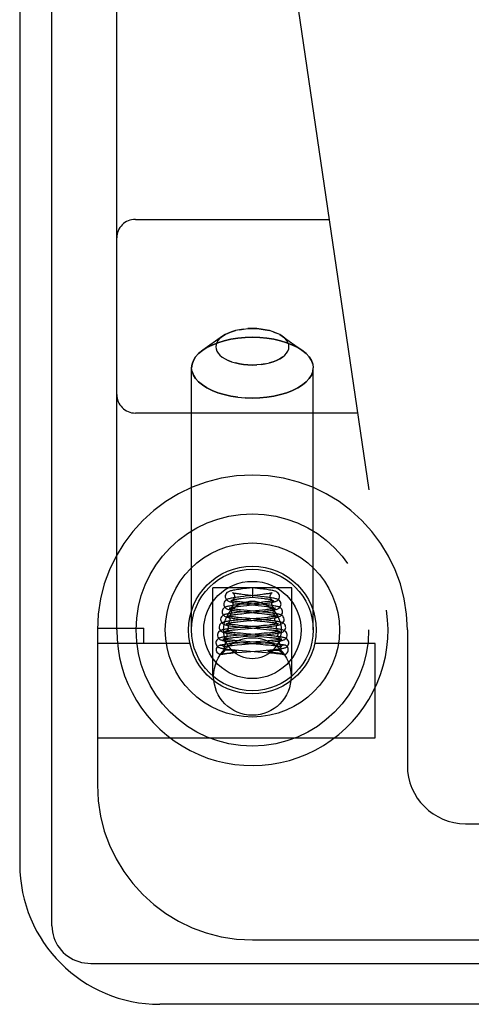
# Model space of a CAD drawing. Header units: inches. Extents: x 0 to 193, y 0 to 125.
# Tile 172 of 256: x 28.858 to 29.587, y 105.366 to 106.954. Entities that reach past the tile are written whole.
import ezdxf

# ---------------------------------------------------------------- set-up
doc = ezdxf.new("R2010")
doc.units = ezdxf.units.IN
doc.header["$LTSCALE"] = 10.635988
doc.header["$MEASUREMENT"] = 0
doc.linetypes.add('HIDDEN', pattern=[0.2, 0.1, -0.1])
doc.layers.get('0').update_dxf_attribs({"linetype": 'CONTINUOUS'})
doc.layers.add('LEFTHAND_DOOR_ASSEMBLY', color=7, linetype='CONTINUOUS')

msp = doc.modelspace()

# ---------------------------------------------------------------- linework, layer by layer
at = {"color": 7, "linetype": 'Continuous'}
for p, q in [((28.9104, 105.4919), (28.9104, 117.2515)), ((28.9729, 105.4315), (30.5742, 105.4315))]:
    msp.add_line(p, q, dxfattribs=at)
at = {"color": 3, "linetype": 'Continuous'}
for p, q in [((28.8584, 117.1395), (28.8584, 105.5915)), ((30.5564, 105.3655), (29.0844, 105.3655))]:
    msp.add_line(p, q, dxfattribs=at)
at = {"color": 7, "linetype": 'Continuous'}
msp.add_lwpolyline([(28.9104, 105.4919), (28.9106, 105.4871), (28.9111, 105.4824), (28.9121, 105.4778), (28.9134, 105.4732), (28.9151, 105.4688), (28.9172, 105.4645), (28.9196, 105.4603), (28.9223, 105.4564), (28.9253, 105.4527), (28.9287, 105.4492), (28.9323, 105.446), (28.9361, 105.443), (28.9402, 105.4404), (28.9445, 105.4381), (28.949, 105.4361), (28.9536, 105.4345), (28.9583, 105.4332), (28.9631, 105.4323), (28.968, 105.4317), (28.9729, 105.4315)], dxfattribs=at)
at = {"color": 3, "linetype": 'Continuous'}
msp.add_arc((29.0844, 105.5915), 0.226, 180, 270, dxfattribs=at)
at = {"layer": 'LEFTHAND_DOOR_ASSEMBLY', "color": 8, "linetype": 'HIDDEN'}
for p, q in [((29.0149, 105.9695), (29.0149, 107.6864)), ((29.2668, 107.2482), (29.45, 106.0013)), ((29.0449, 106.632), (29.3574, 106.632)), ((29.2336, 106.4559), (29.2265, 106.4557)), ((29.1854, 106.4435), (29.1536, 106.4209)), ((29.1814, 106.4401), (29.1854, 106.4435)), ((29.2671, 106.4507), (29.2727, 106.4485)), ((29.2778, 106.446), (29.2818, 106.4435)), ((29.2818, 106.4435), (29.3136, 106.4209)), ((29.1468, 106.4154), (29.1536, 106.4209)), ((29.1356, 105.9695), (29.1356, 106.3927)), ((29.2001, 106.4022), (29.1945, 106.4043)), ((29.2336, 106.3969), (29.2408, 106.3972)), ((29.3316, 105.9695), (29.3316, 106.3927)), ((29.2336, 106.3437), (29.2218, 106.344)), ((29.4033, 106.3195), (29.0449, 106.3195)), ((29.1701, 105.8946), (29.1701, 106.0375)), ((29.2971, 106.0375), (29.1701, 106.0375)), ((29.2242, 106.0364), (29.2179, 106.0357)), ((29.2336, 106.0375), (29.2242, 106.0364)), ((29.2336, 106.0375), (29.2336, 106.0226)), ((29.2455, 106.0361), (29.2336, 106.0375)), ((29.2971, 105.8946), (29.2971, 106.0375)), ((29.2153, 106.0204), (29.2192, 106.0209)), ((29.2192, 106.0209), (29.2236, 106.0214)), ((29.227, 106.0257), (29.2219, 106.0263)), ((29.2278, 106.0131), (29.2226, 106.0136)), ((29.2236, 106.0214), (29.2336, 106.0226)), ((29.247, 106.0236), (29.227, 106.0257)), ((29.2453, 106.0113), (29.2278, 106.0131)), ((29.2336, 106.0226), (29.2428, 106.0215)), ((29.2459, 106.0263), (29.2412, 106.0258)), ((29.2479, 106.014), (29.2436, 106.0135)), ((29.2502, 106.0269), (29.2459, 106.0263)), ((29.2141, 105.9981), (29.2088, 105.9976)), ((29.2187, 106.011), (29.2135, 106.0104)), ((29.22, 105.9987), (29.2141, 105.9981)), ((29.2148, 106.008), (29.2194, 106.0085)), ((29.2168, 105.9958), (29.2236, 105.9966)), ((29.2194, 106.0085), (29.2245, 106.0091)), ((29.2253, 106.0008), (29.2196, 106.0014)), ((29.2199, 105.999), (29.2282, 105.9981)), ((29.2446, 106.0011), (29.22, 105.9987)), ((29.2236, 105.9966), (29.2448, 105.9987)), ((29.2249, 106.011), (29.2429, 106.0091)), ((29.2282, 105.9981), (29.2416, 105.9968)), ((29.2416, 105.9968), (29.2488, 105.996)), ((29.2429, 106.0091), (29.2481, 106.0085)), ((29.2499, 106.0016), (29.2446, 106.0011)), ((29.2448, 105.9987), (29.2503, 105.9993)), ((29.2488, 105.996), (29.2531, 105.9956)), ((29.2548, 106.0021), (29.2499, 106.0016)), ((29.2103, 105.9854), (29.205, 105.9848)), ((29.2159, 105.9859), (29.2103, 105.9854)), ((29.2104, 105.9828), (29.2147, 105.9832)), ((29.2147, 105.9832), (29.2194, 105.9837)), ((29.2508, 105.986), (29.2241, 105.9884)), ((29.2483, 105.9888), (29.24, 105.9881)), ((29.2409, 105.9858), (29.2494, 105.9866)), ((29.2464, 105.9839), (29.2489, 105.9836)), ((29.2533, 105.9893), (29.2483, 105.9888)), ((29.2489, 105.9836), (29.2535, 105.9831)), ((29.2494, 105.9866), (29.2548, 105.9872)), ((29.2578, 105.9898), (29.2533, 105.9893)), ((28.9836, 105.9725), (29.0586, 105.9725)), ((28.9836, 105.9695), (28.9836, 105.7195)), ((29.0586, 105.9475), (29.0586, 105.9725)), ((29.2098, 105.9729), (29.2045, 105.9724)), ((29.2059, 105.9699), (29.2101, 105.9704)), ((29.2155, 105.9735), (29.2098, 105.9729)), ((29.2101, 105.9704), (29.2146, 105.9708)), ((29.2236, 105.9633), (29.2144, 105.9641)), ((29.2146, 105.9708), (29.2222, 105.9715)), ((29.2259, 105.9757), (29.2175, 105.9764)), ((29.2256, 105.9733), (29.2465, 105.9714)), ((29.2508, 105.9735), (29.2259, 105.9757)), ((29.2517, 105.9766), (29.2442, 105.9759)), ((29.2529, 105.9641), (29.2443, 105.9634)), ((29.2455, 105.9736), (29.2516, 105.9742)), ((29.2465, 105.9714), (29.2517, 105.9709)), ((29.2569, 105.973), (29.2508, 105.9735)), ((29.2516, 105.9742), (29.2574, 105.9748)), ((29.2563, 105.977), (29.2517, 105.9766)), ((29.2517, 105.9709), (29.2564, 105.9705)), ((29.2581, 105.9646), (29.2529, 105.9641)), ((29.2605, 105.9774), (29.2563, 105.977)), ((29.2627, 105.965), (29.2581, 105.9646)), ((29.4836, 105.9695), (29.4836, 105.7508)), ((29.2041, 105.9477), (29.1985, 105.9472)), ((29.2032, 105.96), (29.1987, 105.9595)), ((29.2029, 105.9573), (29.2069, 105.9577)), ((29.2082, 105.9604), (29.2032, 105.96)), ((29.21, 105.9482), (29.2041, 105.9477)), ((29.2101, 105.9519), (29.2055, 105.9523)), ((29.2069, 105.9577), (29.2114, 105.9581)), ((29.2165, 105.9611), (29.2082, 105.9604)), ((29.2193, 105.9489), (29.21, 105.9482)), ((29.2152, 105.9514), (29.2101, 105.9519)), ((29.2114, 105.9581), (29.2189, 105.9588)), ((29.2133, 105.9492), (29.2195, 105.9487)), ((29.2138, 105.9618), (29.2199, 105.9612)), ((29.2233, 105.9508), (29.2152, 105.9514)), ((29.2195, 105.9487), (29.2468, 105.9465)), ((29.2199, 105.9612), (29.244, 105.9592)), ((29.254, 105.9484), (29.2233, 105.9508)), ((29.2526, 105.961), (29.2236, 105.9633)), ((29.2393, 105.948), (29.2517, 105.949)), ((29.244, 105.9592), (29.2519, 105.9585)), ((29.2543, 105.9516), (29.2464, 105.951)), ((29.2484, 105.9613), (29.2546, 105.9619)), ((29.2517, 105.949), (29.2576, 105.9496)), ((29.2519, 105.9585), (29.2567, 105.9581)), ((29.2582, 105.9605), (29.2526, 105.961)), ((29.2602, 105.9479), (29.254, 105.9484)), ((29.2591, 105.952), (29.2543, 105.9516)), ((29.2546, 105.9619), (29.2605, 105.9625)), ((29.2567, 105.9581), (29.2611, 105.9576)), ((29.2576, 105.9496), (29.2632, 105.9501)), ((29.2634, 105.9524), (29.2591, 105.952)), ((29.2673, 105.9528), (29.2634, 105.9524)), ((29.133, 105.9475), (28.9836, 105.9475)), ((29.1899, 105.9375), (29.1898, 105.9368)), ((29.1911, 105.9317), (29.1929, 105.932)), ((29.1923, 105.9368), (29.1913, 105.9368)), ((29.1933, 105.9369), (29.1923, 105.9368)), ((29.1929, 105.932), (29.1975, 105.9328)), ((29.1943, 105.9368), (29.1933, 105.9369)), ((29.1954, 105.9368), (29.1943, 105.9368)), ((29.1964, 105.9368), (29.1954, 105.9368)), ((29.1975, 105.9328), (29.1997, 105.9331)), ((29.1987, 105.9368), (29.1978, 105.9368)), ((29.1996, 105.9367), (29.1987, 105.9368)), ((29.2003, 105.9367), (29.1996, 105.9367)), ((29.1997, 105.9331), (29.2008, 105.9333)), ((29.2011, 105.9367), (29.2003, 105.9367)), ((29.2008, 105.9447), (29.2048, 105.9451)), ((29.2008, 105.9333), (29.2018, 105.9335)), ((29.2017, 105.9366), (29.2011, 105.9367)), ((29.2023, 105.9366), (29.2017, 105.9366)), ((29.2018, 105.9335), (29.2025, 105.9336)), ((29.202, 105.9325), (29.2092, 105.9332)), ((29.2029, 105.9365), (29.2023, 105.9366)), ((29.2025, 105.9336), (29.2031, 105.9338)), ((29.2034, 105.9365), (29.2029, 105.9365)), ((29.2031, 105.9338), (29.2038, 105.9339)), ((29.2039, 105.9365), (29.2034, 105.9365)), ((29.2048, 105.9451), (29.2092, 105.9455)), ((29.2059, 105.9373), (29.2115, 105.9368)), ((29.2092, 105.9455), (29.2165, 105.9462)), ((29.2092, 105.9332), (29.2167, 105.9338)), ((29.2115, 105.9368), (29.2176, 105.9363)), ((29.2165, 105.9462), (29.2274, 105.9471)), ((29.2167, 105.9338), (29.246, 105.936)), ((29.2176, 105.9363), (29.2489, 105.9339)), ((29.246, 105.936), (29.2557, 105.9368)), ((29.2468, 105.9465), (29.2547, 105.9458)), ((29.2489, 105.9339), (29.2561, 105.9333)), ((29.2547, 105.9458), (29.2595, 105.9454)), ((29.2557, 105.9368), (29.2616, 105.9373)), ((29.2616, 105.9373), (29.2668, 105.9378)), ((29.2622, 105.9363), (29.2626, 105.9364)), ((29.2626, 105.9364), (29.263, 105.9364)), ((29.263, 105.9364), (29.2634, 105.9365)), ((29.2634, 105.9365), (29.2638, 105.9365)), ((29.2638, 105.9365), (29.2643, 105.9365)), ((29.2643, 105.9365), (29.2649, 105.9366)), ((29.2651, 105.9336), (29.2644, 105.9337)), ((29.2649, 105.9366), (29.2655, 105.9366)), ((29.2658, 105.9334), (29.2651, 105.9336)), ((29.2655, 105.9366), (29.2662, 105.9367)), ((29.2668, 105.9333), (29.2658, 105.9334)), ((29.268, 105.9331), (29.2668, 105.9333)), ((29.2673, 105.9367), (29.2681, 105.9367)), ((29.2744, 105.932), (29.268, 105.9331)), ((29.2681, 105.9367), (29.269, 105.9368)), ((29.269, 105.9368), (29.2699, 105.9368)), ((29.2699, 105.9368), (29.2709, 105.9368)), ((29.2709, 105.9368), (29.2719, 105.9368)), ((29.2719, 105.9368), (29.2729, 105.9368)), ((29.2729, 105.9368), (29.2739, 105.9369)), ((29.2739, 105.9369), (29.275, 105.9368)), ((29.275, 105.9319), (29.2744, 105.932)), ((29.2762, 105.9317), (29.275, 105.9319)), ((29.2774, 105.9375), (29.2774, 105.9368)), ((29.4316, 105.9475), (29.3342, 105.9475)), ((29.4316, 105.7955), (29.4316, 105.9475)), ((29.185, 105.9304), (29.1845, 105.9303)), ((29.1899, 105.9314), (29.1911, 105.9317)), ((29.2823, 105.9304), (29.2828, 105.9303)), ((28.9836, 105.7955), (29.4316, 105.7955)), ((29.5774, 105.657), (30.2324, 105.657)), ((29.2336, 105.4695), (30.3599, 105.4695))]:
    msp.add_line(p, q, dxfattribs=at)
for points in [[(29.2127, 106.454), (29.2195, 106.4551), (29.2265, 106.4557), (29.2336, 106.4559)], [(29.2818, 106.4435), (29.2778, 106.446), (29.2727, 106.4485), (29.2671, 106.4507), (29.261, 106.4526), (29.2545, 106.454), (29.2477, 106.4551), (29.2408, 106.4557), (29.2336, 106.4559)], [(29.2336, 106.4559), (29.2408, 106.4557), (29.2477, 106.4551), (29.2545, 106.454), (29.261, 106.4526)], [(29.1536, 106.4209), (29.1603, 106.4251), (29.1686, 106.4293), (29.1779, 106.433), (29.1881, 106.436), (29.1989, 106.4385), (29.2102, 106.4402), (29.2218, 106.4413), (29.2336, 106.4417)], [(29.2336, 106.4417), (29.2218, 106.4413), (29.2102, 106.4402), (29.1989, 106.4385), (29.1881, 106.436), (29.1779, 106.433), (29.1686, 106.4293), (29.1603, 106.4251), (29.1536, 106.4209)], [(29.1854, 106.4435), (29.1814, 106.4401), (29.1785, 106.4369), (29.1763, 106.4335), (29.175, 106.43), (29.1746, 106.4264), (29.1751, 106.4229), (29.1763, 106.4194), (29.1785, 106.416), (29.1814, 106.4127), (29.1851, 106.4097), (29.1895, 106.4069), (29.1945, 106.4043), (29.2001, 106.4022), (29.2062, 106.4003), (29.2127, 106.3988), (29.2195, 106.3978), (29.2265, 106.3972), (29.2336, 106.3969)], [(29.2195, 106.4551), (29.2127, 106.454), (29.2062, 106.4526), (29.2001, 106.4507), (29.1945, 106.4485), (29.1895, 106.446), (29.1854, 106.4435)], [(29.1854, 106.4435), (29.1895, 106.446), (29.1945, 106.4485), (29.2001, 106.4507), (29.2062, 106.4526)], [(29.3136, 106.4209), (29.307, 106.4251), (29.2986, 106.4293), (29.2893, 106.433), (29.2792, 106.436), (29.2684, 106.4385), (29.2571, 106.4402), (29.2454, 106.4413), (29.2336, 106.4417)], [(29.2336, 106.4417), (29.2454, 106.4413), (29.2571, 106.4402), (29.2684, 106.4385), (29.2792, 106.436), (29.2893, 106.433), (29.2986, 106.4293), (29.307, 106.4251), (29.3136, 106.4209)], [(29.2477, 106.3978), (29.2545, 106.3988), (29.261, 106.4003), (29.2671, 106.4022), (29.2727, 106.4043), (29.2778, 106.4069), (29.2822, 106.4097), (29.2859, 106.4127), (29.2888, 106.416), (29.2909, 106.4194), (29.2922, 106.4229), (29.2926, 106.4264), (29.2922, 106.43), (29.2909, 106.4335), (29.2888, 106.4369), (29.2858, 106.4401), (29.2818, 106.4435)], [(29.1536, 106.4209), (29.1468, 106.4154), (29.142, 106.41), (29.1385, 106.4044), (29.1363, 106.3986), (29.1356, 106.3927)], [(29.1356, 106.3927), (29.1363, 106.3986), (29.1385, 106.4044), (29.142, 106.41)], [(29.2822, 106.4097), (29.2778, 106.4069), (29.2727, 106.4043), (29.2671, 106.4022), (29.261, 106.4003)], [(29.3309, 106.3986), (29.3288, 106.4044), (29.3253, 106.41), (29.3204, 106.4154), (29.3136, 106.4209)], [(29.3136, 106.4209), (29.3204, 106.4154), (29.3253, 106.41), (29.3288, 106.4044), (29.3309, 106.3986), (29.3316, 106.3927)], [(29.2102, 106.3451), (29.1989, 106.3468), (29.1881, 106.3493), (29.1779, 106.3523), (29.1686, 106.356), (29.1603, 106.3602), (29.153, 106.3648), (29.1468, 106.3699), (29.142, 106.3753), (29.1385, 106.3809), (29.1363, 106.3867), (29.1356, 106.3927)], [(29.2336, 106.3969), (29.2265, 106.3972), (29.2195, 106.3978), (29.2127, 106.3988), (29.2062, 106.4003)], [(29.2545, 106.3988), (29.2477, 106.3978), (29.2408, 106.3972), (29.2336, 106.3969)], [(29.2336, 106.3437), (29.2454, 106.344), (29.2571, 106.3451), (29.2684, 106.3468), (29.2792, 106.3493), (29.2893, 106.3523), (29.2986, 106.356), (29.307, 106.3602), (29.3143, 106.3648), (29.3204, 106.3699), (29.3253, 106.3753), (29.3288, 106.3809), (29.3309, 106.3867), (29.3316, 106.3927)], [(29.1363, 106.3867), (29.1385, 106.3809), (29.142, 106.3753), (29.1468, 106.3699), (29.153, 106.3648), (29.1603, 106.3602), (29.1686, 106.356), (29.1779, 106.3523), (29.1881, 106.3493), (29.1989, 106.3468), (29.2102, 106.3451), (29.2218, 106.344), (29.2336, 106.3437)], [(29.3309, 106.3867), (29.3288, 106.3809), (29.3253, 106.3753), (29.3204, 106.3699), (29.3143, 106.3648), (29.307, 106.3602), (29.2986, 106.356), (29.2893, 106.3523), (29.2792, 106.3493), (29.2684, 106.3468), (29.2571, 106.3451), (29.2454, 106.344), (29.2336, 106.3437)], [(29.2179, 106.0357), (29.215, 106.0353), (29.2123, 106.035), (29.2098, 106.0346), (29.2074, 106.0343), (29.2053, 106.0339), (29.2034, 106.0336), (29.2016, 106.0333), (29.2, 106.0329), (29.1986, 106.0326), (29.1973, 106.0322), (29.1961, 106.0318), (29.1949, 106.0313), (29.1938, 106.0306), (29.1927, 106.0298), (29.1915, 106.0285), (29.1906, 106.0269), (29.19, 106.0251), (29.1899, 106.0237)], [(29.2017, 106.0294), (29.2016, 106.0295), (29.2016, 106.0295), (29.202, 106.0292), (29.2026, 106.0287), (29.2035, 106.0278), (29.2043, 106.0264), (29.2047, 106.0249), (29.2049, 106.0237)], [(29.2219, 106.0263), (29.2172, 106.0268), (29.215, 106.0271), (29.213, 106.0274), (29.2111, 106.0276), (29.2093, 106.0279), (29.2077, 106.0282), (29.2063, 106.0284), (29.205, 106.0286), (29.2039, 106.0289), (29.203, 106.0291), (29.2023, 106.0293), (29.2018, 106.0294), (29.2017, 106.0294)], [(29.2774, 106.0237), (29.2772, 106.0252), (29.2766, 106.027), (29.2756, 106.0286), (29.2745, 106.0299), (29.2733, 106.0307), (29.2721, 106.0314), (29.2709, 106.0319), (29.2697, 106.0323), (29.2684, 106.0326), (29.2669, 106.033), (29.2653, 106.0333), (29.2635, 106.0337), (29.2615, 106.034), (29.2593, 106.0344), (29.2569, 106.0347), (29.2543, 106.0351), (29.2515, 106.0354), (29.2455, 106.0361)], [(29.2655, 106.0294), (29.2656, 106.0294), (29.2657, 106.0295), (29.2655, 106.0294), (29.2651, 106.0293), (29.2645, 106.0291), (29.2637, 106.029), (29.2628, 106.0288), (29.2617, 106.0285), (29.2605, 106.0283), (29.2591, 106.0281), (29.2576, 106.0279), (29.2559, 106.0276), (29.2541, 106.0274), (29.2522, 106.0271), (29.2502, 106.0269)], [(29.2624, 106.0237), (29.2625, 106.0248), (29.2629, 106.0263), (29.2637, 106.0277), (29.2645, 106.0287), (29.2652, 106.0292), (29.2655, 106.0294)], [(29.2145, 106.0229), (29.212, 106.0226), (29.2095, 106.0223), (29.2072, 106.022), (29.205, 106.0217), (29.2029, 106.0214), (29.201, 106.021), (29.1992, 106.0207), (29.1976, 106.0204), (29.1962, 106.02), (29.1949, 106.0197), (29.1937, 106.0193), (29.1925, 106.0188), (29.1913, 106.0181), (29.1902, 106.0173), (29.189, 106.016), (29.188, 106.0144), (29.1875, 106.0125), (29.1874, 106.0112)], [(29.1874, 106.0112), (29.1875, 106.0097), (29.1881, 106.0079), (29.1891, 106.0063), (29.1902, 106.0051), (29.1914, 106.0042), (29.1926, 106.0036), (29.1937, 106.0031), (29.195, 106.0027), (29.1962, 106.0024), (29.1976, 106.002), (29.1992, 106.0017), (29.2009, 106.0014), (29.2028, 106.0011), (29.2048, 106.0008), (29.2071, 106.0005), (29.2094, 106.0002), (29.2119, 105.9999), (29.2145, 105.9996), (29.2199, 105.999)], [(29.1899, 106.0237), (29.19, 106.0222), (29.1906, 106.0204), (29.1916, 106.0188), (29.1928, 106.0175), (29.194, 106.0167), (29.1952, 106.016), (29.1964, 106.0155), (29.1976, 106.0151), (29.199, 106.0148), (29.2004, 106.0144), (29.202, 106.0141), (29.2038, 106.0137), (29.2058, 106.0134), (29.208, 106.0131), (29.2104, 106.0127), (29.213, 106.0124), (29.2157, 106.0121), (29.2187, 106.0117), (29.2249, 106.011)], [(29.1995, 106.0169), (29.1992, 106.017), (29.199, 106.0171), (29.199, 106.0171), (29.1992, 106.0169), (29.1997, 106.0166), (29.2003, 106.0161), (29.2011, 106.0151), (29.2018, 106.0139), (29.2023, 106.0123), (29.2024, 106.0112)], [(29.2024, 106.0112), (29.2023, 106.0104), (29.2019, 106.0088), (29.2012, 106.0075), (29.2005, 106.0065), (29.1998, 106.0059), (29.1993, 106.0055), (29.1991, 106.0054), (29.199, 106.0054)], [(29.2226, 106.0136), (29.2177, 106.0142), (29.2154, 106.0144), (29.2133, 106.0147), (29.2112, 106.0149), (29.2093, 106.0152), (29.2075, 106.0154), (29.2059, 106.0157), (29.2044, 106.0159), (29.2031, 106.0161), (29.202, 106.0163), (29.201, 106.0165), (29.2003, 106.0167), (29.1997, 106.0169), (29.1995, 106.0169)], [(29.2049, 106.0237), (29.2048, 106.0227), (29.2044, 106.0212), (29.2037, 106.0199), (29.2029, 106.0189), (29.2023, 106.0183), (29.2018, 106.018), (29.2016, 106.0179)], [(29.2016, 106.0179), (29.2017, 106.018), (29.202, 106.0181), (29.2025, 106.0182), (29.2031, 106.0184), (29.204, 106.0186), (29.2049, 106.0188), (29.206, 106.019), (29.2073, 106.0192), (29.2086, 106.0194), (29.2101, 106.0197), (29.2117, 106.0199), (29.2134, 106.0201), (29.2153, 106.0204)], [(29.2226, 106.0238), (29.2199, 106.0235), (29.2145, 106.0229)], [(29.2436, 106.0135), (29.2316, 106.0123), (29.2187, 106.011)], [(29.2412, 106.0258), (29.2309, 106.0247), (29.2226, 106.0238)], [(29.2415, 106.0109), (29.2444, 106.0112), (29.25, 106.0119)], [(29.2428, 106.0215), (29.2479, 106.0209), (29.2502, 106.0206), (29.2525, 106.0203), (29.2545, 106.02), (29.2565, 106.0198), (29.2582, 106.0195), (29.2598, 106.0192), (29.2612, 106.019), (29.2624, 106.0187), (29.2634, 106.0185), (29.2643, 106.0183), (29.2649, 106.0182), (29.2653, 106.0181)], [(29.2824, 105.9987), (29.2823, 105.9996), (29.2819, 106.0014), (29.2811, 106.003), (29.28, 106.0043), (29.2789, 106.0053), (29.2777, 106.006), (29.2766, 106.0066), (29.2755, 106.007), (29.2743, 106.0073), (29.2731, 106.0076), (29.2717, 106.0079), (29.2702, 106.0082), (29.2685, 106.0085), (29.2666, 106.0088), (29.2645, 106.0091), (29.2622, 106.0094), (29.2597, 106.0098), (29.2571, 106.0101), (29.2542, 106.0104), (29.2513, 106.0107), (29.2453, 106.0113)], [(29.2799, 106.0112), (29.2798, 106.0122), (29.2793, 106.0141), (29.2784, 106.0157), (29.2773, 106.0171), (29.2761, 106.018), (29.2749, 106.0187), (29.2737, 106.0192), (29.2725, 106.0196), (29.2713, 106.02), (29.2699, 106.0203), (29.2683, 106.0207), (29.2665, 106.021), (29.2646, 106.0213), (29.2625, 106.0216), (29.2603, 106.022), (29.2578, 106.0223), (29.2553, 106.0226), (29.2526, 106.0229), (29.247, 106.0236)], [(29.2539, 106.0147), (29.25, 106.0142), (29.2479, 106.014)], [(29.25, 106.0119), (29.2527, 106.0122), (29.2553, 106.0125), (29.2577, 106.0129), (29.2599, 106.0132), (29.262, 106.0135), (29.2639, 106.0138), (29.2656, 106.0142), (29.2672, 106.0145), (29.2686, 106.0148), (29.2699, 106.0152), (29.2711, 106.0156), (29.2722, 106.0161), (29.2733, 106.0167), (29.2745, 106.0176), (29.2757, 106.0188), (29.2766, 106.0205), (29.2772, 106.0224), (29.2774, 106.0237)], [(29.2503, 105.9993), (29.2529, 105.9996), (29.2555, 105.9999), (29.2579, 106.0002), (29.2603, 106.0005), (29.2624, 106.0008), (29.2644, 106.0011), (29.2663, 106.0014), (29.268, 106.0017), (29.2696, 106.002), (29.271, 106.0024), (29.2722, 106.0027), (29.2734, 106.0031), (29.2745, 106.0035), (29.2756, 106.0041), (29.2768, 106.0049), (29.278, 106.0062), (29.2791, 106.0078), (29.2797, 106.0097), (29.2799, 106.0112)], [(29.2682, 106.0171), (29.2682, 106.0171), (29.268, 106.017), (29.2675, 106.0168), (29.2669, 106.0167), (29.2662, 106.0165), (29.2653, 106.0163), (29.2643, 106.0161), (29.2631, 106.0159), (29.2618, 106.0157), (29.2604, 106.0155), (29.2589, 106.0153), (29.2573, 106.0151), (29.2556, 106.0149), (29.2539, 106.0147)], [(29.2653, 106.0181), (29.2654, 106.018), (29.2656, 106.0179), (29.2656, 106.0179), (29.2654, 106.0181), (29.2649, 106.0184), (29.2642, 106.019), (29.2635, 106.02), (29.2628, 106.0213), (29.2624, 106.0229), (29.2624, 106.0237)], [(29.2649, 106.0112), (29.265, 106.0124), (29.2655, 106.0139), (29.2662, 106.0152), (29.267, 106.0161), (29.2676, 106.0167), (29.268, 106.017), (29.2682, 106.0171)], [(29.2677, 106.0055), (29.2679, 106.0055), (29.2682, 106.0054), (29.2682, 106.0054), (29.268, 106.0055), (29.2675, 106.0058), (29.2668, 106.0064), (29.2661, 106.0074), (29.2654, 106.0087), (29.2649, 106.0103), (29.2649, 106.0112)], [(29.2088, 105.9976), (29.2064, 105.9973), (29.2041, 105.997), (29.202, 105.9968), (29.2, 105.9965), (29.1982, 105.9963), (29.1965, 105.996), (29.195, 105.9957), (29.1935, 105.9955), (29.1922, 105.9952), (29.191, 105.9949), (29.1899, 105.9946), (29.1888, 105.9943), (29.1879, 105.9939), (29.1869, 105.9935), (29.1858, 105.9928), (29.1848, 105.9919), (29.1837, 105.9906), (29.1829, 105.9889), (29.1824, 105.9871), (29.1824, 105.9862)], [(29.2135, 106.0104), (29.211, 106.0102), (29.2086, 106.0099), (29.2063, 106.0096), (29.2041, 106.0093), (29.202, 106.009), (29.2001, 106.0087), (29.1983, 106.0084), (29.1967, 106.0082), (29.1953, 106.0079), (29.1939, 106.0076), (29.1927, 106.0073), (29.1916, 106.0069), (29.1905, 106.0065), (29.1895, 106.006), (29.1884, 106.0054), (29.1873, 106.0044), (29.1862, 106.0031), (29.1854, 106.0015), (29.1849, 105.9996), (29.1849, 105.9987)], [(29.1849, 105.9987), (29.185, 105.9973), (29.1856, 105.9955), (29.1865, 105.994), (29.1876, 105.9927), (29.1888, 105.9918), (29.1899, 105.9912), (29.191, 105.9907), (29.1921, 105.9904), (29.1933, 105.99), (29.1946, 105.9897), (29.196, 105.9894), (29.1975, 105.9891), (29.1992, 105.9889), (29.2011, 105.9886), (29.2031, 105.9883), (29.2053, 105.988), (29.2077, 105.9877), (29.2101, 105.9874), (29.2128, 105.9871), (29.2184, 105.9865)], [(29.1972, 106.0044), (29.1968, 106.0045), (29.1965, 106.0046), (29.1964, 106.0046), (29.1966, 106.0045), (29.1971, 106.0042), (29.1978, 106.0036), (29.1986, 106.0026), (29.1993, 106.0014), (29.1997, 105.9999), (29.1999, 105.9987)], [(29.1999, 105.9987), (29.1998, 105.9978), (29.1994, 105.9962), (29.1987, 105.9949), (29.1979, 105.9939), (29.1972, 105.9933), (29.1967, 105.9929), (29.1965, 105.9928), (29.1965, 105.9928)], [(29.2196, 106.0014), (29.2144, 106.0019), (29.2121, 106.0022), (29.2099, 106.0024), (29.2079, 106.0027), (29.206, 106.0029), (29.2043, 106.0031), (29.2028, 106.0034), (29.2014, 106.0036), (29.2001, 106.0038), (29.199, 106.004), (29.1981, 106.0042), (29.1974, 106.0044), (29.1972, 106.0044)], [(29.199, 106.0054), (29.1991, 106.0054), (29.1992, 106.0054), (29.1996, 106.0056), (29.2002, 106.0057), (29.201, 106.0059), (29.2019, 106.0061), (29.203, 106.0063), (29.2042, 106.0065), (29.2056, 106.0067), (29.2071, 106.007), (29.2088, 106.0072), (29.2107, 106.0075), (29.2126, 106.0077), (29.2148, 106.008)], [(29.2107, 105.9952), (29.2146, 105.9956), (29.2168, 105.9958)], [(29.2245, 106.0091), (29.2327, 106.01), (29.2415, 106.0109)], [(29.2531, 105.9981), (29.2502, 105.9984), (29.2253, 106.0008)], [(29.2481, 106.0085), (29.2529, 106.0079), (29.2551, 106.0077), (29.2571, 106.0074), (29.259, 106.0071), (29.2608, 106.0069), (29.2624, 106.0066), (29.2638, 106.0064), (29.265, 106.0062), (29.266, 106.0059), (29.2668, 106.0058), (29.2675, 106.0056), (29.2677, 106.0055)], [(29.2849, 105.9862), (29.2848, 105.9871), (29.2844, 105.9889), (29.2835, 105.9906), (29.2825, 105.9919), (29.2814, 105.9928), (29.2803, 105.9935), (29.2794, 105.9939), (29.2784, 105.9943), (29.2774, 105.9946), (29.2763, 105.9949), (29.275, 105.9952), (29.2737, 105.9955), (29.2723, 105.9957), (29.2707, 105.996), (29.269, 105.9963), (29.2672, 105.9965), (29.2652, 105.9968), (29.2631, 105.997), (29.2608, 105.9973), (29.2584, 105.9976), (29.2531, 105.9981)], [(29.2531, 105.9956), (29.2571, 105.9951), (29.2589, 105.9949), (29.2606, 105.9946), (29.2622, 105.9944), (29.2636, 105.9942), (29.265, 105.994), (29.2662, 105.9938), (29.2673, 105.9936), (29.2683, 105.9934), (29.2691, 105.9933), (29.2697, 105.9931), (29.2703, 105.993), (29.2704, 105.9929)], [(29.2708, 106.0046), (29.2707, 106.0046), (29.2704, 106.0045), (29.2698, 106.0044), (29.2691, 106.0042), (29.2682, 106.004), (29.267, 106.0038), (29.2658, 106.0036), (29.2643, 106.0033), (29.2627, 106.0031), (29.2609, 106.0029), (29.259, 106.0026), (29.257, 106.0024), (29.2548, 106.0021)], [(29.2548, 105.9872), (29.2573, 105.9874), (29.2598, 105.9877), (29.2621, 105.988), (29.2642, 105.9883), (29.2662, 105.9886), (29.268, 105.9889), (29.2697, 105.9891), (29.2712, 105.9894), (29.2727, 105.9897), (29.2739, 105.99), (29.2751, 105.9903), (29.2761, 105.9907), (29.2771, 105.9911), (29.2782, 105.9917), (29.2793, 105.9924), (29.2804, 105.9936), (29.2814, 105.9951), (29.2821, 105.9969), (29.2824, 105.9987)], [(29.2674, 105.9987), (29.2675, 105.9999), (29.2679, 106.0014), (29.2686, 106.0026), (29.2694, 106.0036), (29.2701, 106.0042), (29.2706, 106.0045), (29.2708, 106.0046), (29.2708, 106.0046)], [(29.2704, 105.9929), (29.2706, 105.9929), (29.2708, 105.9928), (29.2707, 105.9928), (29.2705, 105.9929), (29.27, 105.9933), (29.2693, 105.9939), (29.2685, 105.9949), (29.2679, 105.9962), (29.2674, 105.9978), (29.2674, 105.9987)], [(29.205, 105.9848), (29.2026, 105.9846), (29.2004, 105.9843), (29.1983, 105.984), (29.1963, 105.9838), (29.1945, 105.9835), (29.1929, 105.9833), (29.1914, 105.983), (29.19, 105.9827), (29.1888, 105.9825), (29.1876, 105.9822), (29.1866, 105.9818), (29.1856, 105.9815), (29.1846, 105.981), (29.1835, 105.9804), (29.1824, 105.9795), (29.1813, 105.9782), (29.1804, 105.9766), (29.1799, 105.9748), (29.1799, 105.9737)], [(29.1824, 105.9862), (29.1825, 105.9847), (29.1831, 105.9829), (29.1841, 105.9814), (29.1852, 105.9801), (29.1864, 105.9793), (29.1875, 105.9787), (29.1886, 105.9782), (29.1897, 105.9779), (29.1909, 105.9776), (29.1921, 105.9773), (29.1935, 105.977), (29.195, 105.9767), (29.1966, 105.9764), (29.1985, 105.9762), (29.2005, 105.9759), (29.2026, 105.9756), (29.205, 105.9753), (29.2075, 105.975), (29.2103, 105.9748), (29.2131, 105.9745), (29.2162, 105.9742), (29.2256, 105.9733)], [(29.1919, 105.9796), (29.1916, 105.9797), (29.1913, 105.9797), (29.1913, 105.9798), (29.1915, 105.9796), (29.192, 105.9793), (29.1927, 105.9787), (29.1935, 105.9778), (29.1943, 105.9765), (29.1947, 105.975), (29.1949, 105.9737)], [(29.2101, 105.9771), (29.2057, 105.9776), (29.2037, 105.9778), (29.2018, 105.978), (29.2001, 105.9782), (29.1985, 105.9784), (29.197, 105.9786), (29.1957, 105.9788), (29.1945, 105.979), (29.1935, 105.9792), (29.1927, 105.9794), (29.1921, 105.9795), (29.1919, 105.9796)], [(29.1944, 105.992), (29.1941, 105.9921), (29.1939, 105.9922), (29.1939, 105.9922), (29.1941, 105.9921), (29.1946, 105.9918), (29.1952, 105.9912), (29.1961, 105.9902), (29.1968, 105.989), (29.1972, 105.9875), (29.1974, 105.9862)], [(29.1974, 105.9862), (29.1973, 105.9853), (29.1969, 105.9838), (29.1962, 105.9824), (29.1954, 105.9814), (29.1947, 105.9807), (29.1942, 105.9804), (29.1939, 105.9803), (29.1939, 105.9802)], [(29.1939, 105.9802), (29.1939, 105.9802), (29.1941, 105.9803), (29.1945, 105.9804), (29.195, 105.9806), (29.1958, 105.9807), (29.1967, 105.9809), (29.1977, 105.9811), (29.1988, 105.9813), (29.2001, 105.9815), (29.2015, 105.9817), (29.2031, 105.9819), (29.2047, 105.9821), (29.2065, 105.9823), (29.2084, 105.9826), (29.2104, 105.9828)], [(29.2147, 105.9893), (29.2105, 105.9897), (29.2086, 105.9899), (29.2067, 105.9901), (29.205, 105.9903), (29.2033, 105.9905), (29.2018, 105.9907), (29.2004, 105.9909), (29.1991, 105.9911), (29.1979, 105.9913), (29.1968, 105.9915), (29.1959, 105.9917), (29.1952, 105.9918), (29.1946, 105.992), (29.1944, 105.992)], [(29.1965, 105.9928), (29.1965, 105.9928), (29.1967, 105.9929), (29.1971, 105.993), (29.1976, 105.9931), (29.1984, 105.9933), (29.1992, 105.9935), (29.2002, 105.9937), (29.2014, 105.9939), (29.2026, 105.9941), (29.204, 105.9943), (29.2055, 105.9945), (29.2071, 105.9947), (29.2089, 105.9949), (29.2107, 105.9952)], [(29.2241, 105.9884), (29.2169, 105.989), (29.2147, 105.9893)], [(29.24, 105.9881), (29.2311, 105.9873), (29.228, 105.987), (29.2159, 105.9859)], [(29.2184, 105.9865), (29.2213, 105.9862), (29.2464, 105.9839)], [(29.2194, 105.9837), (29.2297, 105.9847), (29.2325, 105.985), (29.2409, 105.9858)], [(29.2874, 105.9737), (29.2873, 105.9747), (29.2869, 105.9765), (29.286, 105.9781), (29.2849, 105.9794), (29.2839, 105.9803), (29.2828, 105.981), (29.2818, 105.9814), (29.2809, 105.9818), (29.2798, 105.9821), (29.2787, 105.9824), (29.2775, 105.9827), (29.2762, 105.9829), (29.2748, 105.9832), (29.2732, 105.9834), (29.2715, 105.9837), (29.2696, 105.9839), (29.2676, 105.9842), (29.2655, 105.9845), (29.2632, 105.9847), (29.2609, 105.985), (29.2585, 105.9852), (29.256, 105.9855), (29.2508, 105.986)], [(29.2535, 105.9831), (29.2577, 105.9827), (29.2596, 105.9825), (29.2614, 105.9822), (29.2632, 105.982), (29.2648, 105.9818), (29.2663, 105.9816), (29.2676, 105.9814), (29.2688, 105.9812), (29.2699, 105.981), (29.2709, 105.9808), (29.2717, 105.9807), (29.2724, 105.9805), (29.2729, 105.9804), (29.273, 105.9804)], [(29.2574, 105.9748), (29.2602, 105.9751), (29.2628, 105.9754), (29.2652, 105.9757), (29.2675, 105.976), (29.2695, 105.9763), (29.2714, 105.9766), (29.2731, 105.9769), (29.2747, 105.9772), (29.276, 105.9775), (29.2773, 105.9778), (29.2784, 105.9782), (29.2795, 105.9786), (29.2807, 105.9792), (29.2818, 105.98), (29.283, 105.9812), (29.284, 105.9827), (29.2847, 105.9845), (29.2849, 105.9862)], [(29.2733, 105.9922), (29.2733, 105.9922), (29.2729, 105.9921), (29.2724, 105.9919), (29.2716, 105.9917), (29.2707, 105.9916), (29.2696, 105.9914), (29.2683, 105.9911), (29.2669, 105.9909), (29.2654, 105.9907), (29.2637, 105.9905), (29.2619, 105.9903), (29.2599, 105.99), (29.2578, 105.9898)], [(29.2759, 105.9798), (29.2759, 105.9797), (29.2756, 105.9797), (29.2751, 105.9795), (29.2745, 105.9794), (29.2737, 105.9792), (29.2727, 105.979), (29.2716, 105.9789), (29.2704, 105.9787), (29.2691, 105.9785), (29.2676, 105.9783), (29.266, 105.9781), (29.2642, 105.9779), (29.2624, 105.9777), (29.2605, 105.9774)], [(29.2699, 105.9862), (29.27, 105.9875), (29.2705, 105.989), (29.2713, 105.9903), (29.2721, 105.9913), (29.2728, 105.9919), (29.2732, 105.9921), (29.2734, 105.9922), (29.2733, 105.9922)], [(29.273, 105.9804), (29.2732, 105.9803), (29.2733, 105.9802), (29.2733, 105.9803), (29.273, 105.9804), (29.2725, 105.9808), (29.2718, 105.9814), (29.271, 105.9825), (29.2703, 105.9838), (29.2699, 105.9854), (29.2699, 105.9862)], [(29.2724, 105.9737), (29.2725, 105.975), (29.273, 105.9765), (29.2737, 105.9778), (29.2745, 105.9788), (29.2752, 105.9794), (29.2757, 105.9797), (29.2759, 105.9798), (29.2759, 105.9798)], [(29.2045, 105.9724), (29.202, 105.9722), (29.1996, 105.9719), (29.1974, 105.9717), (29.1953, 105.9714), (29.1934, 105.9711), (29.1917, 105.9709), (29.1901, 105.9706), (29.1886, 105.9704), (29.1873, 105.9701), (29.1861, 105.9699), (29.185, 105.9696), (29.184, 105.9693), (29.183, 105.9689), (29.182, 105.9685), (29.1809, 105.9678), (29.1798, 105.9669), (29.1787, 105.9656), (29.1779, 105.964), (29.1774, 105.9622), (29.1774, 105.9612)], [(29.1799, 105.9737), (29.18, 105.9723), (29.1806, 105.9706), (29.1815, 105.969), (29.1826, 105.9678), (29.1837, 105.9669), (29.1848, 105.9663), (29.1858, 105.9659), (29.1869, 105.9655), (29.188, 105.9652), (29.1891, 105.9649), (29.1903, 105.9647), (29.1917, 105.9644), (29.1932, 105.9642), (29.1948, 105.9639), (29.1966, 105.9637), (29.1986, 105.9634), (29.2007, 105.9631), (29.203, 105.9629), (29.2054, 105.9626), (29.2081, 105.9623), (29.2138, 105.9618)], [(29.1894, 105.9671), (29.1891, 105.9672), (29.1888, 105.9673), (29.1887, 105.9673), (29.1889, 105.9672), (29.1894, 105.9669), (29.1901, 105.9663), (29.191, 105.9654), (29.1917, 105.9641), (29.1922, 105.9626), (29.1924, 105.9612)], [(29.2144, 105.9641), (29.2089, 105.9646), (29.2064, 105.9648), (29.2041, 105.9651), (29.2019, 105.9653), (29.1999, 105.9655), (29.198, 105.9657), (29.1963, 105.966), (29.1948, 105.9662), (29.1934, 105.9664), (29.1922, 105.9666), (29.1912, 105.9667), (29.1903, 105.9669), (29.1896, 105.9671), (29.1894, 105.9671)], [(29.1949, 105.9737), (29.1948, 105.9729), (29.1944, 105.9713), (29.1937, 105.97), (29.1929, 105.9689), (29.1922, 105.9682), (29.1916, 105.9678), (29.1914, 105.9677), (29.1913, 105.9677)], [(29.1913, 105.9677), (29.1913, 105.9677), (29.1915, 105.9678), (29.1919, 105.9679), (29.1924, 105.968), (29.1932, 105.9682), (29.194, 105.9683), (29.1951, 105.9685), (29.1962, 105.9687), (29.1975, 105.9689), (29.199, 105.9691), (29.2005, 105.9693), (29.2022, 105.9695), (29.204, 105.9697), (29.2059, 105.9699)], [(29.2175, 105.9764), (29.2125, 105.9769), (29.2101, 105.9771)], [(29.2442, 105.9759), (29.2332, 105.975), (29.2155, 105.9735)], [(29.2222, 105.9715), (29.2334, 105.9725), (29.2455, 105.9736)], [(29.2564, 105.9705), (29.2608, 105.97), (29.2628, 105.9698), (29.2646, 105.9696), (29.2664, 105.9693), (29.268, 105.9691), (29.2695, 105.9689), (29.2708, 105.9687), (29.272, 105.9685), (29.2731, 105.9684), (29.274, 105.9682), (29.2747, 105.968), (29.2753, 105.9679), (29.2755, 105.9678)], [(29.2899, 105.9612), (29.2898, 105.9621), (29.2894, 105.9639), (29.2885, 105.9656), (29.2875, 105.9669), (29.2864, 105.9678), (29.2853, 105.9684), (29.2843, 105.9689), (29.2833, 105.9693), (29.2823, 105.9696), (29.2812, 105.9699), (29.2801, 105.9701), (29.2788, 105.9704), (29.2773, 105.9706), (29.2758, 105.9709), (29.274, 105.9711), (29.2721, 105.9714), (29.27, 105.9716), (29.2677, 105.9719), (29.2652, 105.9722), (29.2626, 105.9724), (29.2569, 105.973)], [(29.2605, 105.9625), (29.2632, 105.9628), (29.2658, 105.9631), (29.2682, 105.9633), (29.2704, 105.9636), (29.2724, 105.9639), (29.2742, 105.9642), (29.2759, 105.9645), (29.2773, 105.9647), (29.2786, 105.965), (29.2798, 105.9654), (29.2809, 105.9657), (29.282, 105.9661), (29.2832, 105.9667), (29.2843, 105.9675), (29.2855, 105.9687), (29.2865, 105.9702), (29.2872, 105.972), (29.2874, 105.9737)], [(29.2785, 105.9673), (29.2785, 105.9673), (29.2782, 105.9672), (29.2778, 105.9671), (29.2771, 105.967), (29.2764, 105.9668), (29.2754, 105.9666), (29.2743, 105.9665), (29.2731, 105.9663), (29.2717, 105.9661), (29.2702, 105.9659), (29.2686, 105.9657), (29.2668, 105.9655), (29.2648, 105.9652), (29.2627, 105.965)], [(29.2755, 105.9678), (29.2757, 105.9678), (29.2759, 105.9677), (29.2759, 105.9677), (29.2756, 105.9678), (29.2751, 105.9682), (29.2744, 105.9688), (29.2736, 105.9699), (29.2729, 105.9712), (29.2724, 105.9728), (29.2724, 105.9737)], [(29.2749, 105.9612), (29.275, 105.9625), (29.2755, 105.964), (29.2762, 105.9653), (29.277, 105.9663), (29.2778, 105.9669), (29.2783, 105.9672), (29.2785, 105.9673), (29.2785, 105.9673)], [(29.1987, 105.9595), (29.1967, 105.9593), (29.1947, 105.9591), (29.1929, 105.9588), (29.1912, 105.9586), (29.1896, 105.9584), (29.1881, 105.9582), (29.1868, 105.958), (29.1855, 105.9577), (29.1843, 105.9575), (29.1832, 105.9573), (29.1822, 105.957), (29.1812, 105.9567), (29.1803, 105.9564), (29.1794, 105.9559), (29.1784, 105.9553), (29.1773, 105.9544), (29.1762, 105.9531), (29.1754, 105.9515), (29.1749, 105.9497), (29.1749, 105.9487)], [(29.1749, 105.9487), (29.175, 105.9473), (29.1756, 105.9456), (29.1765, 105.9441), (29.1775, 105.9428), (29.1786, 105.942), (29.1797, 105.9414), (29.1807, 105.941), (29.1817, 105.9406), (29.1827, 105.9403), (29.1838, 105.9401), (29.1849, 105.9398), (29.1861, 105.9396), (29.1875, 105.9394), (29.189, 105.9392), (29.1906, 105.9389), (29.1924, 105.9387), (29.1943, 105.9385), (29.1963, 105.9382), (29.1985, 105.938), (29.2009, 105.9378), (29.2059, 105.9373)], [(29.1774, 105.9612), (29.1775, 105.9598), (29.1781, 105.958), (29.179, 105.9565), (29.1801, 105.9553), (29.1812, 105.9544), (29.1823, 105.9538), (29.1833, 105.9534), (29.1844, 105.953), (29.1854, 105.9528), (29.1865, 105.9525), (29.1877, 105.9522), (29.189, 105.952), (29.1905, 105.9518), (29.192, 105.9515), (29.1938, 105.9513), (29.1957, 105.951), (29.1977, 105.9508), (29.1999, 105.9505), (29.2023, 105.9503), (29.2048, 105.95), (29.2075, 105.9498), (29.2133, 105.9492)], [(29.1867, 105.9547), (29.1864, 105.9548), (29.1862, 105.9549), (29.1862, 105.9549), (29.1864, 105.9547), (29.187, 105.9544), (29.1877, 105.9538), (29.1885, 105.9528), (29.1893, 105.9515), (29.1897, 105.95), (29.1899, 105.9487)], [(29.1899, 105.9487), (29.1898, 105.9479), (29.1894, 105.9463), (29.1887, 105.9449), (29.1879, 105.9439), (29.1872, 105.9432), (29.1866, 105.9428), (29.1863, 105.9426), (29.1862, 105.9426)], [(29.2055, 105.9523), (29.2013, 105.9527), (29.1993, 105.9529), (29.1975, 105.9531), (29.1958, 105.9533), (29.1942, 105.9535), (29.1927, 105.9537), (29.1914, 105.9539), (29.1902, 105.954), (29.1892, 105.9542), (29.1882, 105.9544), (29.1875, 105.9545), (29.1869, 105.9547), (29.1867, 105.9547)], [(29.1924, 105.9612), (29.1923, 105.9603), (29.1919, 105.9587), (29.1912, 105.9574), (29.1904, 105.9563), (29.1896, 105.9557), (29.1891, 105.9553), (29.1888, 105.9552), (29.1888, 105.9551)], [(29.1888, 105.9551), (29.1888, 105.9551), (29.1889, 105.9552), (29.1893, 105.9553), (29.1898, 105.9554), (29.1905, 105.9556), (29.1914, 105.9557), (29.1924, 105.9559), (29.1935, 105.9561), (29.1948, 105.9563), (29.1961, 105.9565), (29.1976, 105.9567), (29.1993, 105.9569), (29.201, 105.9571), (29.2029, 105.9573)], [(29.2443, 105.9634), (29.2318, 105.9624), (29.2165, 105.9611)], [(29.2189, 105.9588), (29.2329, 105.96), (29.2484, 105.9613)], [(29.2464, 105.951), (29.2317, 105.9499), (29.2193, 105.9489)], [(29.2274, 105.9471), (29.2332, 105.9475), (29.2393, 105.948)], [(29.2924, 105.9487), (29.2923, 105.9497), (29.2918, 105.9516), (29.2909, 105.9532), (29.2899, 105.9545), (29.2888, 105.9554), (29.2877, 105.956), (29.2868, 105.9564), (29.2859, 105.9567), (29.2849, 105.957), (29.2838, 105.9573), (29.2827, 105.9575), (29.2815, 105.9578), (29.2802, 105.958), (29.2788, 105.9582), (29.2773, 105.9584), (29.2757, 105.9587), (29.274, 105.9589), (29.2721, 105.9591), (29.2701, 105.9593), (29.268, 105.9596), (29.2657, 105.9598), (29.2633, 105.96), (29.2582, 105.9605)], [(29.2861, 105.9448), (29.2854, 105.945), (29.2836, 105.9453), (29.2816, 105.9456), (29.2794, 105.946), (29.277, 105.9463), (29.2745, 105.9465), (29.2719, 105.9468), (29.2691, 105.9471), (29.2662, 105.9474), (29.2602, 105.9479)], [(29.2611, 105.9576), (29.2651, 105.9572), (29.2669, 105.957), (29.2686, 105.9568), (29.2702, 105.9566), (29.2717, 105.9564), (29.273, 105.9562), (29.2742, 105.956), (29.2752, 105.9559), (29.2761, 105.9557), (29.2769, 105.9555), (29.2775, 105.9554), (29.278, 105.9553), (29.2782, 105.9552)], [(29.2632, 105.9501), (29.2658, 105.9504), (29.2683, 105.9506), (29.2706, 105.9509), (29.2727, 105.9512), (29.2746, 105.9514), (29.2763, 105.9517), (29.2779, 105.9519), (29.2793, 105.9522), (29.2806, 105.9525), (29.2818, 105.9527), (29.2829, 105.953), (29.2839, 105.9534), (29.2849, 105.9538), (29.286, 105.9544), (29.2871, 105.9553), (29.2883, 105.9565), (29.2892, 105.958), (29.2897, 105.9598), (29.2899, 105.9612)], [(29.2668, 105.9378), (29.2692, 105.9381), (29.2715, 105.9383), (29.2736, 105.9385), (29.2756, 105.9388), (29.2774, 105.939), (29.279, 105.9393), (29.2805, 105.9395), (29.2819, 105.9398), (29.2832, 105.94), (29.2843, 105.9403), (29.2854, 105.9406), (29.2864, 105.9409), (29.2874, 105.9413), (29.2885, 105.9419), (29.2896, 105.9428), (29.2907, 105.944), (29.2916, 105.9455), (29.2922, 105.9472), (29.2924, 105.9487)], [(29.2811, 105.9549), (29.281, 105.9549), (29.2808, 105.9548), (29.2804, 105.9547), (29.2799, 105.9546), (29.2792, 105.9544), (29.2784, 105.9543), (29.2774, 105.9541), (29.2763, 105.9539), (29.2751, 105.9538), (29.2738, 105.9536), (29.2724, 105.9534), (29.2708, 105.9532), (29.2691, 105.953), (29.2673, 105.9528)], [(29.2782, 105.9552), (29.2783, 105.9552), (29.2785, 105.9551), (29.2784, 105.9552), (29.2781, 105.9553), (29.2775, 105.9557), (29.2768, 105.9564), (29.276, 105.9575), (29.2753, 105.9589), (29.2749, 105.9604), (29.2749, 105.9612)], [(29.2774, 105.9487), (29.2775, 105.95), (29.278, 105.9515), (29.2787, 105.9528), (29.2795, 105.9538), (29.2803, 105.9544), (29.2808, 105.9547), (29.281, 105.9549), (29.2811, 105.9549)], [(29.2807, 105.9427), (29.2809, 105.9426), (29.281, 105.9426), (29.281, 105.9426), (29.2807, 105.9428), (29.2801, 105.9432), (29.2793, 105.9439), (29.2785, 105.9449), (29.2778, 105.9463), (29.2774, 105.9479), (29.2774, 105.9487)], [(29.1756, 105.9375), (29.1759, 105.9395), (29.1766, 105.9413), (29.1777, 105.9428), (29.1792, 105.944), (29.1809, 105.9448), (29.1812, 105.9448)], [(29.1845, 105.9303), (29.1833, 105.9301), (29.1816, 105.9302), (29.18, 105.9306), (29.1786, 105.9315), (29.1773, 105.9327), (29.1764, 105.9341), (29.1758, 105.9357), (29.1756, 105.9375)], [(29.1985, 105.9472), (29.1959, 105.9469), (29.1934, 105.9466), (29.191, 105.9463), (29.1887, 105.9461), (29.1867, 105.9458), (29.1848, 105.9455), (29.183, 105.9452), (29.1815, 105.9449), (29.1812, 105.9448)], [(29.1812, 105.9448), (29.1827, 105.945), (29.1846, 105.9448), (29.1863, 105.944), (29.1878, 105.9428), (29.1889, 105.9413), (29.1896, 105.9395), (29.1899, 105.9375)], [(29.1845, 105.9303), (29.1855, 105.9305), (29.1874, 105.9308), (29.1898, 105.9312), (29.1925, 105.9315), (29.1954, 105.9319), (29.1987, 105.9322), (29.202, 105.9325)], [(29.185, 105.9304), (29.1861, 105.9321), (29.1873, 105.9337), (29.1885, 105.9353), (29.1898, 105.9368)], [(29.1862, 105.9426), (29.1862, 105.9426), (29.1863, 105.9426), (29.1866, 105.9427), (29.1871, 105.9428), (29.1877, 105.943), (29.1885, 105.9431), (29.1894, 105.9433), (29.1904, 105.9435), (29.1915, 105.9436), (29.1928, 105.9438), (29.1941, 105.944), (29.1956, 105.9442), (29.1973, 105.9444), (29.199, 105.9445), (29.2008, 105.9447)], [(29.1913, 105.9368), (29.1908, 105.9368), (29.1903, 105.9368), (29.1898, 105.9368)], [(29.1978, 105.9368), (29.1973, 105.9368), (29.1964, 105.9368)], [(29.2038, 105.9339), (29.2041, 105.934), (29.2044, 105.934), (29.2047, 105.9341), (29.205, 105.9342), (29.2053, 105.9342), (29.2056, 105.9343), (29.2059, 105.9344), (29.2062, 105.9344), (29.2064, 105.9345), (29.2067, 105.9346), (29.2069, 105.9347), (29.2072, 105.9347), (29.2074, 105.9348), (29.2076, 105.9349), (29.2078, 105.935), (29.208, 105.9351), (29.2082, 105.9352), (29.2083, 105.9354), (29.2083, 105.9355), (29.2082, 105.9356), (29.208, 105.9357), (29.2079, 105.9358), (29.2077, 105.9359), (29.2076, 105.9359), (29.2074, 105.936), (29.2072, 105.936), (29.2071, 105.936), (29.207, 105.9361), (29.2068, 105.9361), (29.2067, 105.9361), (29.2065, 105.9361), (29.2064, 105.9362), (29.2062, 105.9362), (29.2061, 105.9362), (29.206, 105.9362), (29.2058, 105.9363), (29.2057, 105.9363), (29.2055, 105.9363), (29.2054, 105.9363), (29.2052, 105.9363), (29.205, 105.9363), (29.2049, 105.9364), (29.2045, 105.9364)], [(29.2045, 105.9364), (29.2043, 105.9364), (29.2039, 105.9365)], [(29.2561, 105.9333), (29.263, 105.9327), (29.2663, 105.9324), (29.2694, 105.9321), (29.2724, 105.9318), (29.2752, 105.9315), (29.2777, 105.9311), (29.2799, 105.9308), (29.2818, 105.9305), (29.2828, 105.9303)], [(29.2644, 105.9337), (29.2638, 105.9338), (29.2634, 105.9339), (29.2631, 105.934), (29.2628, 105.934), (29.2625, 105.9341), (29.2622, 105.9342), (29.2619, 105.9342), (29.2616, 105.9343), (29.2613, 105.9344), (29.2611, 105.9344), (29.2608, 105.9345), (29.2605, 105.9346), (29.2603, 105.9347), (29.2601, 105.9347), (29.2598, 105.9348), (29.2596, 105.9349), (29.2594, 105.935), (29.2592, 105.9351), (29.259, 105.9352), (29.259, 105.9354), (29.259, 105.9355), (29.2591, 105.9356), (29.2592, 105.9357), (29.2594, 105.9358), (29.2595, 105.9359), (29.2597, 105.9359), (29.2598, 105.936), (29.26, 105.936), (29.2601, 105.936), (29.2603, 105.9361), (29.2604, 105.9361), (29.2606, 105.9361), (29.2607, 105.9361), (29.2609, 105.9362), (29.261, 105.9362), (29.2611, 105.9362), (29.2613, 105.9362), (29.2614, 105.9363), (29.2616, 105.9363), (29.2617, 105.9363), (29.2619, 105.9363), (29.262, 105.9363), (29.2622, 105.9363)], [(29.2595, 105.9454), (29.2639, 105.945), (29.266, 105.9448), (29.2679, 105.9446), (29.2697, 105.9444), (29.2714, 105.9442), (29.2729, 105.944), (29.2743, 105.9438), (29.2756, 105.9436), (29.2768, 105.9435), (29.2778, 105.9433), (29.2787, 105.9431), (29.2795, 105.943), (29.2801, 105.9428), (29.2806, 105.9427), (29.2807, 105.9427)], [(29.2662, 105.9367), (29.2669, 105.9367), (29.2673, 105.9367)], [(29.275, 105.9368), (29.276, 105.9368), (29.2765, 105.9368), (29.2769, 105.9368), (29.2774, 105.9368)], [(29.2861, 105.9448), (29.2845, 105.945), (29.2827, 105.9448), (29.2809, 105.944), (29.2795, 105.9428), (29.2783, 105.9413), (29.2777, 105.9395), (29.2774, 105.9375)], [(29.2823, 105.9304), (29.2811, 105.9321), (29.2799, 105.9337), (29.2787, 105.9353), (29.2774, 105.9368)], [(29.2828, 105.9303), (29.284, 105.9301), (29.2856, 105.9302), (29.2872, 105.9306), (29.2887, 105.9315), (29.2899, 105.9327), (29.2908, 105.9341), (29.2914, 105.9357), (29.2916, 105.9375)], [(29.2916, 105.9375), (29.2913, 105.9395), (29.2907, 105.9413), (29.2895, 105.9428), (29.2881, 105.944), (29.2863, 105.9448), (29.2861, 105.9448)], [(29.185, 105.9304), (29.1855, 105.9306), (29.1861, 105.9307), (29.1867, 105.9308), (29.1874, 105.931), (29.188, 105.9311), (29.1886, 105.9312), (29.1892, 105.9313), (29.1899, 105.9314)], [(29.2823, 105.9304), (29.2817, 105.9306), (29.2811, 105.9307), (29.2805, 105.9308), (29.2799, 105.931), (29.2793, 105.9311), (29.2786, 105.9312), (29.278, 105.9313), (29.2774, 105.9314), (29.2762, 105.9317)]]:
    msp.add_lwpolyline(points, dxfattribs=at)
for centre, radius in [((29.2336, 105.9695), 0.1875), ((29.2336, 105.9695), 0.1405), ((29.2336, 105.9695), 0.103), ((29.2336, 105.9695), 0.098), ((29.2336, 105.9695), 0.0785), ((29.2336, 105.9695), 0.0465), ((29.2336, 105.8945), 0.0625)]:
    msp.add_circle(centre, radius, dxfattribs=at)
for centre, radius, start, end in [((29.0449, 106.602), 0.03, 90, 180), ((29.0449, 106.3495), 0.03, 180, 270), ((29.2336, 105.9695), 0.25, 0, 180), ((29.2336, 105.9695), 0.2188, 180, 8.3606), ((29.5774, 105.7508), 0.0938, 180, 270), ((29.2336, 105.7195), 0.25, 180, 270)]:
    msp.add_arc(centre, radius, start, end, dxfattribs=at)

doc.saveas('drawing.dxf')
